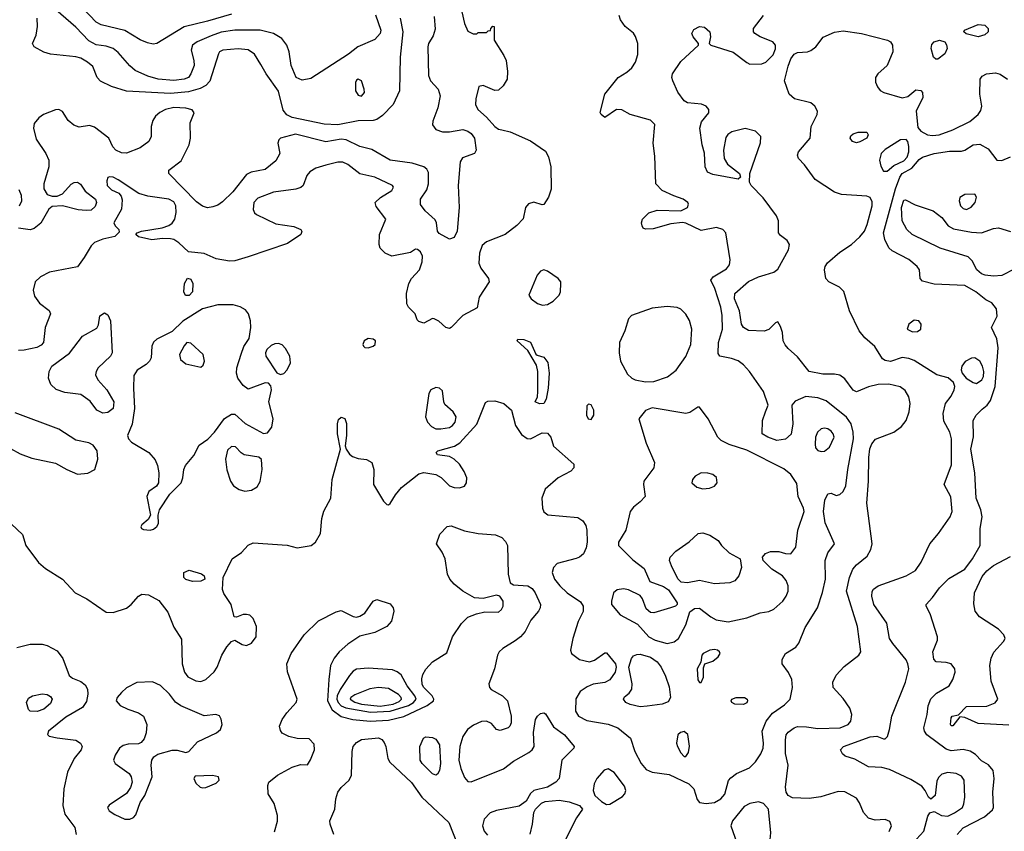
# Model space of a CAD drawing. Extents: x 1173079 to 1307053, y 522583 to 678478.
# Tile 159 of 256: x 1238373 to 1244199, y 568283 to 573086. Entities that reach past the tile are written whole.
import ezdxf

# ---------------------------------------------------------------- set-up
doc = ezdxf.new("R2010")
doc.units = 0

msp = doc.modelspace()

# ---------------------------------------------------------------- linework, layer by layer
at = {"layer": '0CON20XD'}
for points in [[(1240962.5, 573247.5), (1241003.8, 573063.8), (1241025, 573018.8), (1241057, 573003), (1241077.5, 573002.5), (1241085, 573010), (1241135, 573010), (1241145, 573020), (1241158.3, 573021.7), (1241160, 573035), (1241171.7, 573048.3), (1241180, 573045), (1241180, 572965), (1241238.2, 572875), (1241250.8, 572845), (1241259.8, 572779.8), (1241256.5, 572735), (1241234.4, 572695), (1241205, 572669.4), (1241185, 572667.1), (1241115, 572696.2), (1241090, 572690), (1241071.7, 572618.3), (1241070, 572585), (1241084.3, 572555), (1241135, 572510), (1241183.4, 572453.4), (1241205, 572438.2), (1241225, 572433.5), (1241275, 572422.5), (1241395, 572370), (1241485, 572308.5), (1241501.8, 572275), (1241514.7, 572215), (1241516.7, 572083.3), (1241501.9, 572035), (1241475, 571992.5), (1241465, 571990), (1241415.5, 572005.5), (1241383.3, 571996.7), (1241365.6, 571975), (1241351.5, 571908.5), (1241315, 571867.3), (1241245.2, 571814.8), (1241135, 571770.7), (1241109.8, 571750.3), (1241094, 571705), (1241090, 571645), (1241102.1, 571615), (1241147.5, 571555), (1241151.5, 571535), (1241091.4, 571445), (1241079.3, 571380.7), (1240994.7, 571335.3), (1240926.2, 571263.8), (1240915, 571258.6), (1240895, 571264.2), (1240852.9, 571302.9), (1240825, 571316.7), (1240815, 571317.5), (1240765, 571290), (1240735, 571300), (1240725, 571310), (1240712.5, 571345), (1240673.3, 571385), (1240664.1, 571404.1), (1240660.8, 571465), (1240674.5, 571525.5), (1240690.8, 571555), (1240737.5, 571605), (1240753.9, 571653.9), (1240755.9, 571685.9), (1240745, 571712.5), (1240726.7, 571726.7), (1240715, 571727.5), (1240685, 571708.8), (1240575, 571687.1), (1240535, 571704.2), (1240506, 571735), (1240500, 571755), (1240501.2, 571815), (1240540, 571905), (1240481.2, 571981.2), (1240476.7, 572005), (1240507, 572033), (1240574.3, 572075), (1240584.3, 572095), (1240578.6, 572105), (1240475, 572153.8), (1240385, 572173.1), (1240315, 572228.7), (1240285, 572243.4), (1240255, 572242.8), (1240185, 572224.6), (1240125, 572208.1), (1240088.8, 572185), (1240072, 572165), (1240049.2, 572105), (1240036.1, 572093.9), (1240005.8, 572084.2), (1239874.6, 572065.4), (1239781, 572029), (1239758.2, 572005), (1239753.4, 571963.4), (1239762.5, 571942.5), (1239773.5, 571933.5), (1239887.7, 571877.7), (1239995, 571861.8), (1240036, 571845), (1240042.7, 571832.7), (1240037.1, 571815), (1239957.3, 571762.7), (1239725, 571681.9), (1239645, 571659.6), (1239615, 571656.9), (1239535, 571671.2), (1239465, 571703.5), (1239371.7, 571711.7), (1239314.8, 571764.8), (1239285, 571784.7), (1239265, 571790.3), (1239218.5, 571791.5), (1239155, 571782.9), (1239075, 571801.2), (1239060, 571815), (1239067.5, 571825), (1239092.5, 571835), (1239215, 571853.5), (1239255, 571867.5), (1239275, 571881.1), (1239291.5, 571905), (1239299.1, 571945), (1239296.3, 571985), (1239285, 572008.8), (1239255, 572024.1), (1239131.1, 572041.1), (1239077.2, 572057.2), (1238955, 572139.2), (1238925, 572154), (1238903.9, 572156.1), (1238895, 572152.5), (1238887.3, 572132.7), (1238890, 572105), (1238915, 572079.5), (1238959.5, 572059.5), (1238972.6, 572042.6), (1238979.3, 572019.3), (1238975.5, 571964.5), (1238930, 571885), (1238937, 571867), (1238960, 571845), (1238961.7, 571828.3), (1238935.9, 571804.1), (1238865, 571788.1), (1238815, 571767.5), (1238795, 571748), (1238755, 571678.1)], [(1240477.2, 573115), (1240508.7, 573025), (1240506.2, 573005), (1240475, 572968.5), (1240373.6, 572926.4), (1240318.7, 572881.3), (1240095, 572738.8), (1240045, 572729.2), (1240009.2, 572745), (1239979.1, 572815), (1239967.1, 572895), (1239952.9, 572935), (1239923.3, 572975), (1239875.3, 573005.3), (1239795, 573024.7), (1239645, 573024.2), (1239565, 573011.6), (1239505, 572991.1), (1239423.1, 572955), (1239394.5, 572935), (1239387.3, 572905), (1239403.8, 572845), (1239404.6, 572815), (1239386.2, 572765), (1239371.5, 572745), (1239345, 572733.9), (1239285, 572727), (1239191.2, 572735), (1239131.5, 572751.5), (1239056.4, 572786.4), (1239025, 572813.3), (1238955, 572892.7), (1238925, 572915.3), (1238885, 572929.7), (1238825, 572938.1), (1238780.9, 572960.9), (1238705, 573041.8), (1238527.1, 573195)], [(1240825, 573106), (1240830.3, 573029.7), (1240819.1, 572990.9), (1240791.9, 572945), (1240787.1, 572925), (1240791.5, 572755), (1240804.4, 572725), (1240848.5, 572675), (1240860, 572635), (1240846.5, 572565), (1240816.7, 572485), (1240814.6, 572464.6), (1240835, 572436.9), (1240875, 572423.3), (1240915, 572421.9), (1240995, 572436.4), (1241025, 572426.4), (1241045, 572412.7), (1241064.7, 572385), (1241074.2, 572315), (1241063.3, 572295), (1240992.1, 572267.9), (1240978.6, 572245), (1240966.3, 572105), (1240973.6, 571975), (1240960.9, 571835), (1240943.3, 571796.7), (1240915, 571787.3), (1240855, 571820.5), (1240845.6, 571835), (1240840, 571885), (1240831.7, 571901.7), (1240772.5, 571955), (1240745, 571992.5), (1240743.8, 572025), (1240780.9, 572079.2), (1240792.3, 572115), (1240792.6, 572182.6), (1240781.8, 572201.8), (1240764.6, 572214.6), (1240695, 572236.5), (1240565, 572255.6), (1240457.2, 572317.2), (1240385, 572336.5), (1240305, 572375.3), (1240275, 572379.2), (1240183.6, 572363.7), (1240005, 572408.3), (1239915, 572384.4), (1239905.4, 572374.6), (1239900.5, 572355), (1239911.5, 572295), (1239889.1, 572250.9), (1239825, 572198.9), (1239743, 572183), (1239715, 572170.5), (1239633, 572067), (1239572.4, 572007.6), (1239545, 571987.8), (1239515, 571978.5), (1239483.6, 571973.6), (1239455, 571982.2), (1239418.9, 572008.9), (1239254.3, 572175), (1239256, 572195), (1239328.2, 572251.8), (1239374.6, 572345.4), (1239383.6, 572385), (1239382.3, 572475), (1239404.2, 572535), (1239393.3, 572553.3), (1239355, 572562.9), (1239285, 572566.8), (1239235.3, 572554.7), (1239202.3, 572537.7), (1239175.5, 572514.5), (1239160, 572490), (1239151.5, 572455), (1239150, 572395), (1239136.7, 572365), (1239085, 572327.1), (1239005, 572296.9), (1238975, 572298.8), (1238940.8, 572315), (1238924.6, 572334.6), (1238900.5, 572385), (1238815, 572450.4), (1238785, 572459.5), (1238725, 572450.6), (1238692.8, 572462.8)], [(1239625, 573118.7), (1239483.4, 573076.6), (1239345, 573043.6), (1239185, 572945.6), (1239162.1, 572942.1), (1239129.7, 572949.7), (1239085, 572966.9), (1238995, 573022.2), (1238855, 573056.4), (1238825, 573071.5), (1238745, 573155.4)], [(1242485, 568454.4), (1242520.8, 568475), (1242546.2, 568503.8), (1242566.9, 568583.1), (1242580.2, 568599.8), (1242615.3, 568624.7), (1242690.5, 568659.5), (1242726.5, 568695), (1242757.8, 568742.2), (1242771.2, 568775), (1242773.8, 568805), (1242766.2, 568875), (1242790.7, 568935), (1242826.9, 568983.1), (1242899, 569031), (1242932.5, 569065), (1242945.4, 569135), (1242941.8, 569181.8), (1242922.1, 569222.1), (1242883.8, 569275), (1242885, 569300), (1242903.8, 569335), (1242965, 569372.5), (1242983.8, 569396.2), (1243020.9, 569489.1), (1243093.9, 569606.1), (1243124, 569696), (1243140.8, 569775), (1243139.5, 569885), (1243155, 569932), (1243194.2, 569985), (1243138.3, 570108.3), (1243128.2, 570175), (1243137, 570243), (1243155, 570280), (1243175, 570283.3), (1243205, 570271.2), (1243225, 570276.2), (1243246, 570295), (1243262.1, 570327.9), (1243272.2, 570425), (1243305.8, 570605), (1243305.3, 570645.3), (1243293.2, 570695), (1243265, 570734.6), (1243145, 570830), (1243095, 570848.8), (1243025, 570856.4), (1242961.4, 570828.6), (1242942, 570805), (1242946.9, 570695), (1242937, 570633), (1242905, 570604.5), (1242853.4, 570596.6), (1242798.8, 570615), (1242766.2, 570635), (1242768.6, 570715), (1242786, 570765), (1242801.2, 570805), (1242774.4, 570885), (1242691.1, 571005), (1242655, 571044.4), (1242625, 571066.7), (1242585, 571081.9), (1242515, 571094.2), (1242505, 571110), (1242507.1, 571175), (1242531.5, 571255), (1242529.7, 571335), (1242520.8, 571385), (1242486.7, 571495), (1242462.5, 571545), (1242476, 571565), (1242555, 571611.5), (1242572.5, 571635), (1242577.5, 571665), (1242551.9, 571825), (1242533.7, 571843.7), (1242495, 571856.4), (1242405, 571838.8), (1242315, 571882.7), (1242295, 571886.5), (1242225, 571877.7), (1242121.3, 571848.7), (1242075, 571847.5), (1242062.9, 571852.9), (1242055.5, 571865.5), (1242051.8, 571885), (1242057.1, 571905), (1242095, 571942.8), (1242145, 571958.9), (1242285, 571955.8), (1242323.8, 571975), (1242331.2, 571995), (1242326.2, 572005), (1242298, 572025), (1242242.9, 572042.9), (1242174.2, 572075), (1242136, 572115), (1242131.7, 572278.3), (1242120.4, 572355), (1242131.9, 572465), (1242105, 572491.1), (1241985.4, 572525.4), (1241935, 572552), (1241905, 572553.8), (1241835, 572507.5), (1241812.5, 572525), (1241807, 572537), (1241836, 572645), (1241915, 572744.2), (1241965.3, 572774.7), (1241995, 572801.4), (1242017.5, 572835), (1242029.7, 572880.3), (1242030, 572945), (1242016.8, 572986.8), (1242005, 573006), (1241955.4, 573045.4), (1241928.1, 573085), (1241920.2, 573110.2)], [(1243518, 568282), (1243531.4, 568315), (1243521.3, 568341.3), (1243495, 568352.2), (1243435, 568348.2), (1243395, 568360.5), (1243365.4, 568395), (1243342.7, 568452.7), (1243325, 568479.4), (1243255, 568517.1), (1243215, 568518.1), (1243113, 568487), (1243045, 568477.2), (1242945, 568482), (1242920.6, 568495), (1242907.5, 568515), (1242903.3, 568545), (1242920, 568675), (1242904, 568744), (1242903.8, 568825), (1242908.1, 568855), (1242919.1, 568870.9), (1242955, 568895.8), (1242975, 568902.5), (1243027.7, 568902.3), (1243095, 568891.1), (1243227.5, 568895), (1243275.4, 568914.6), (1243290, 568935), (1243296.7, 568975), (1243285, 569011.2), (1243245, 569070), (1243186, 569135), (1243184.3, 569165), (1243203.6, 569206.4), (1243251.9, 569258.1), (1243338, 569325), (1243350.8, 569345), (1243330.5, 569495), (1243266.2, 569705), (1243282.3, 569785), (1243303.6, 569835), (1243325, 569860.6), (1243388.3, 569911.7), (1243408.7, 569951.3), (1243417.5, 569985), (1243385.3, 570225.3), (1243395.9, 570355), (1243396.6, 570495), (1243403.8, 570546.2), (1243415, 570577.1), (1243435.9, 570604.1), (1243544.8, 570645.2), (1243591.4, 570678.6), (1243619.2, 570715), (1243636.1, 570766.1), (1243642.5, 570815), (1243634.2, 570854.2), (1243612.4, 570892.4), (1243583, 570913), (1243515, 570929.2), (1243452.6, 570927.4), (1243395.8, 570914.2), (1243324.6, 570884.6), (1243305, 570894.5), (1243255, 570960.5), (1243225, 570982.7), (1243195, 570989.1), (1243125, 570988.5), (1243043.5, 571003.5), (1242975, 571091.9), (1242919.5, 571139.5), (1242901.9, 571161.9), (1242891.1, 571185), (1242885.7, 571235), (1242875, 571270), (1242858.3, 571298.3), (1242845, 571292.5), (1242806.6, 571253.4), (1242777.4, 571242.6), (1242685, 571246.5), (1242655, 571264.3), (1242644.4, 571285), (1242632.4, 571362.4), (1242601.8, 571435), (1242603.5, 571465), (1242685, 571536.9), (1242744.6, 571565.4), (1242783.7, 571576.3), (1242835, 571592.9), (1242859.3, 571610.7), (1242921.4, 571725), (1242927.5, 571755), (1242915, 571780), (1242875, 571808.8), (1242863.8, 571825), (1242863.1, 571895), (1242850.6, 571925), (1242772.3, 572032.3), (1242702, 572105), (1242692, 572125), (1242694, 572175), (1242756.8, 572356.8), (1242757.5, 572395), (1242726.1, 572426.1), (1242665, 572442.7), (1242586.9, 572423.1), (1242563.3, 572406.7), (1242550.9, 572389.1), (1242537.3, 572315), (1242541.1, 572265), (1242562, 572232), (1242632.5, 572175), (1242637.5, 572155), (1242625, 572142.5), (1242475, 572170), (1242443.7, 572183.7), (1242428.6, 572215), (1242425.6, 572295.6), (1242411.4, 572345), (1242397.5, 572445), (1242407.9, 572482.1), (1242450, 572535), (1242451.2, 572555), (1242434.4, 572574.4), (1242406.3, 572586.3), (1242325, 572594.3), (1242304, 572605), (1242268, 572658), (1242236.9, 572725), (1242231.4, 572745), (1242235.7, 572765), (1242285, 572838.6), (1242390, 572935), (1242390, 572945), (1242358, 572985), (1242350.8, 573005), (1242362.2, 573027.8), (1242395, 573045.5), (1242425, 573041.4), (1242456.2, 573015), (1242460, 572985), (1242452.5, 572945), (1242462.5, 572935), (1242595, 572893.6), (1242675, 572831.9), (1242693.8, 572823.8), (1242764.5, 572825.5), (1242788.8, 572835), (1242832, 572878), (1242844.2, 572914.2), (1242844.2, 572935), (1242828.8, 572955), (1242755, 572984.4), (1242723.8, 573005), (1242714, 573015), (1242715.8, 573035), (1242775, 573111.2)], [(1240624.6, 573095), (1240638.9, 573015), (1240624.6, 572865), (1240619.2, 572665), (1240582, 572585), (1240519.9, 572520.1), (1240485, 572495.6), (1240465, 572488.9), (1240375, 572487.1), (1240255, 572464.7), (1240175, 572467.5), (1239985, 572507.1), (1239953.9, 572523.9), (1239931.4, 572551.4), (1239905, 572664), (1239831.8, 572765), (1239800.3, 572820.3), (1239762.7, 572882.7), (1239725, 572908.2), (1239665, 572913.1), (1239575, 572905.5), (1239555.8, 572895), (1239550, 572885), (1239498.2, 572721.8), (1239474, 572696), (1239440.5, 572679.5), (1239371.7, 572658.3), (1239265, 572648.7), (1239005, 572664.1), (1238915, 572690.3), (1238851.5, 572721.5), (1238831.1, 572745), (1238805, 572808.6), (1238774.7, 572834.7), (1238735, 572857.7), (1238705, 572867.3), (1238555, 572881.5), (1238515, 572893.5), (1238458.8, 572925), (1238448, 572945), (1238470.6, 572995), (1238478.9, 573045), (1238475.4, 573095)], [(1244045, 572984.4), (1243973.2, 573003.2), (1243960, 573015), (1243963.3, 573025), (1244045, 573058.1), (1244083.1, 573053.1), (1244104, 573035), (1244104, 573015), (1244083.4, 572996.6), (1244045, 572984.4)], [(1243657, 568213), (1243721.9, 568285), (1243746.8, 568373.2), (1243757.7, 568392.3), (1243785, 568400), (1243827.5, 568377.5), (1243865, 568373.6), (1243905, 568391.8), (1243951.1, 568425), (1243960.5, 568445), (1243965.4, 568485), (1243961.9, 568585), (1243945, 568610), (1243915, 568625.5), (1243865, 568630.9), (1243828.7, 568621.3), (1243809.1, 568600.9), (1243800.3, 568579.7), (1243790, 568495), (1243765, 568472.5), (1243750, 568485), (1243731.2, 568525), (1243711.2, 568551.2), (1243645, 568590.6), (1243519.8, 568649.8), (1243475, 568660.4), (1243395, 568665.3), (1243315, 568709.5), (1243257.3, 568727.3), (1243241.2, 568741.2), (1243230, 568765), (1243247.5, 568785), (1243405, 568842.9), (1243445, 568846.9), (1243485, 568830), (1243495, 568831.2), (1243507.1, 568845), (1243520, 568885), (1243532.7, 568965), (1243615, 569165.7), (1243633.5, 569245), (1243629, 569275), (1243618, 569298), (1243538.5, 569395), (1243520.5, 569425), (1243504.5, 569515), (1243426.8, 569625), (1243414.6, 569675), (1243416.9, 569703.1), (1243425, 569716.7), (1243453.2, 569736.8), (1243619.2, 569795), (1243672.9, 569827.1), (1243707.5, 569875), (1243758.2, 569985), (1243810, 570045), (1243879.1, 570145), (1243891.2, 570175), (1243882.6, 570262.6), (1243843.8, 570335), (1243887.2, 570452.8), (1243886, 570605), (1243875.8, 570645.8), (1243841.1, 570711.1), (1243837.1, 570755), (1243851.4, 570815), (1243885, 570859.2), (1243903.3, 570895), (1243905.6, 570915.6), (1243899.4, 570939.4), (1243866.8, 570966.8), (1243800, 570985), (1243665, 571069.2), (1243635, 571081.4), (1243595, 571087.1), (1243525, 571064.4), (1243495, 571069.4), (1243478.9, 571078.9), (1243432, 571152), (1243373.4, 571203.4), (1243340.4, 571245), (1243283.9, 571363.9), (1243248.6, 571478.6), (1243222.9, 571502.9), (1243160.8, 571535), (1243142.9, 571555), (1243134.4, 571605), (1243138.6, 571625), (1243152.6, 571647.4), (1243225, 571710), (1243294, 571755), (1243345, 571800.8), (1243371.4, 571835), (1243388.5, 571875), (1243417.8, 571985), (1243418.1, 572008.1), (1243405, 572033.3), (1243385, 572042.5), (1243235, 572051.5), (1243194, 572065), (1243079.9, 572139.9), (1243017.1, 572227.1), (1242982.2, 572265), (1242975.6, 572285), (1242981.4, 572305), (1243050, 572385), (1243055.6, 572455), (1243091.1, 572525), (1243093.5, 572545), (1243077.8, 572575), (1243055, 572593.6), (1242957.9, 572617.9), (1242925.5, 572645.5), (1242899.3, 572725), (1242919.1, 572810.9), (1242935, 572854.4), (1242955, 572882.1), (1242975, 572892.3), (1243035, 572896.2), (1243055, 572903.8), (1243084.7, 572925.3), (1243127, 572983), (1243195, 573012.5), (1243245, 573019.6), (1243355, 573004.1), (1243508.6, 572965), (1243525, 572954.5), (1243538.2, 572935), (1243540, 572895), (1243505.4, 572815), (1243450, 572765), (1243436.5, 572745), (1243436.3, 572716.3), (1243448.6, 572688.6), (1243465, 572668.1), (1243485.3, 572655.3), (1243595, 572623.5), (1243628.4, 572631.6), (1243675, 572671.8), (1243705, 572667.3), (1243715.5, 572655), (1243717.3, 572625), (1243678.5, 572545), (1243687.8, 572447.8), (1243705, 572426), (1243745, 572405.6), (1243775, 572400.9), (1243814.6, 572405.4), (1243895, 572433.4), (1243995.4, 572484.6), (1244044, 572525), (1244060.3, 572549.7), (1244065.7, 572575), (1244054.3, 572645), (1244055.7, 572735), (1244068, 572752), (1244094.6, 572765.4), (1244147.8, 572772.2), (1244175, 572764), (1244218.9, 572735)], [(1243805, 572852), (1243793, 572853), (1243780, 572865), (1243765.8, 572915.8), (1243771.1, 572938.9), (1243784.2, 572955), (1243815.7, 572965.7), (1243846.2, 572955), (1243857.3, 572937.3), (1243860, 572915), (1243846.2, 572885), (1243805, 572852)], [(1240395, 572633.8), (1240413.8, 572655), (1240412, 572675), (1240395.8, 572725), (1240375, 572734), (1240365, 572728.8), (1240360, 572715), (1240360.6, 572665), (1240375, 572638.8), (1240395, 572633.8)], [(1238692.8, 572462.8), (1238659.7, 572489.7), (1238625, 572543.8), (1238605, 572553.8), (1238585, 572552), (1238514, 572525), (1238485.3, 572504.7), (1238459.1, 572470.9), (1238454.5, 572445), (1238469.8, 572379.8), (1238527.1, 572295), (1238545.7, 572255), (1238544.4, 572215.6), (1238515.7, 572115), (1238515.8, 572085), (1238535, 572051.2), (1238565, 572041.2), (1238595, 572041.2), (1238626.7, 572055), (1238677.4, 572112.6), (1238695, 572123.3), (1238715, 572125.5), (1238733.1, 572113.1), (1238760.5, 572070.5), (1238820.4, 572025), (1238827.5, 572005), (1238819.4, 571980.6), (1238795, 571959.6), (1238765, 571956.2), (1238719.4, 571960.6), (1238625.9, 571984.1), (1238565, 571981.2), (1238544.3, 571965.7), (1238497, 571883), (1238458.9, 571851.1), (1238435, 571842.3), (1238365, 571851.5)], [(1243325, 572357.5), (1243300, 572365), (1243286.2, 572385), (1243291.2, 572398.8), (1243305, 572411.2), (1243335, 572421.2), (1243385, 572420), (1243392.5, 572405), (1243386.2, 572385), (1243345, 572362.5), (1243325, 572357.5)], [(1243505, 572190), (1243546.3, 572223.7), (1243605, 572250.7), (1243625, 572273.5), (1243634.5, 572305), (1243634.8, 572334.8), (1243628.9, 572365), (1243617.7, 572377.7), (1243585, 572374.6), (1243495, 572318.9), (1243470.3, 572295), (1243460.3, 572255), (1243468.7, 572218.7), (1243485, 572190), (1243505, 572190)], [(1243920.6, 568265), (1243955, 568304.6), (1244082, 568368), (1244130, 568410), (1244135.8, 568425), (1244131.1, 568515), (1244140, 568595), (1244132.3, 568642.3), (1244105.8, 568675.8), (1244065, 568700.8), (1244028, 568738), (1243997, 568757), (1243955, 568768.2), (1243885, 568760), (1243855, 568770.3), (1243740, 568855), (1243726.9, 568875), (1243722.5, 568895), (1243743.1, 568975), (1243748.1, 569025), (1243763.8, 569066.2), (1243798.3, 569101.7), (1243872.9, 569145), (1243895, 569182), (1243907.5, 569225), (1243906.7, 569245), (1243883.7, 569273.7), (1243855, 569283.1), (1243795.9, 569285.9), (1243781.2, 569301.2), (1243775.7, 569345), (1243804.4, 569415), (1243804.4, 569435), (1243760.9, 569570.9), (1243736.7, 569615), (1243736.7, 569625), (1243775, 569666.2), (1243816.5, 569725), (1243869.9, 569780.1), (1243965, 569833.6), (1244010.4, 569895), (1244055.5, 569975), (1244055.6, 570075), (1244067.5, 570145), (1244060, 570185), (1244031.6, 570255), (1244024.3, 570405), (1244001.7, 570545), (1244016.9, 570616.9), (1244015.5, 570715), (1244031.9, 570745), (1244068.6, 570781.4), (1244096.7, 570805), (1244116.9, 570833.1), (1244144.8, 570915.2), (1244162.5, 571145), (1244155, 571196.7), (1244123.8, 571265), (1244157.6, 571332.4), (1244153.5, 571375), (1244125, 571411.4), (1244088.9, 571428.9), (1244031.2, 571475), (1243965, 571513.3), (1243785, 571521.5), (1243715, 571539.2), (1243702, 571555), (1243698, 571605), (1243684.3, 571625), (1243635, 571667.7), (1243535, 571718.9), (1243516, 571736), (1243491.2, 571785), (1243483.4, 571825), (1243555, 572085.5), (1243581, 572155), (1243594.7, 572175), (1243652.4, 572207.6), (1243695, 572258.2), (1243715, 572272.1), (1243785, 572294.7), (1243875, 572307.6), (1243945, 572308.5), (1243965.4, 572314.6), (1244015, 572345.4), (1244055, 572350.4), (1244102.6, 572322.6), (1244155, 572254), (1244185, 572252), (1244235, 572274)], [(1238371.5, 571985), (1238384.5, 572015), (1238383.5, 572045), (1238370.2, 572080.2)], [(1243975, 571962.9), (1244003.7, 571976.3), (1244025.7, 572005), (1244033.8, 572035), (1244023.8, 572053.8), (1243965, 572052.1), (1243936, 572034), (1243931.1, 572015), (1243940.8, 571985), (1243955, 571968.5), (1243975, 571962.9)], [(1244135, 571568.1), (1244085, 571573.6), (1244065, 571581.8), (1244036.2, 571606.2), (1244009.8, 571659.8), (1243985, 571682.9), (1243818.8, 571735), (1243654.3, 571815), (1243623.1, 571845), (1243595.3, 571895.3), (1243590.7, 571975), (1243605, 572018.5), (1243615, 572020.5), (1243670.7, 571990.7), (1243777.5, 571955), (1243830, 571915), (1243866.7, 571866.7), (1243899.1, 571849.1), (1244005, 571829.3), (1244065, 571824.6), (1244135, 571850.8), (1244165, 571854.6), (1244235, 571831.9)], [(1238755, 571678.1), (1238715, 571624.5), (1238548.9, 571591.1), (1238495.8, 571565), (1238464.2, 571535), (1238453.1, 571485), (1238460.2, 571450.2), (1238489.1, 571409.1), (1238546, 571365), (1238554, 571345), (1238522.9, 571265), (1238514.2, 571175), (1238500, 571160), (1238473.2, 571146.8), (1238399.6, 571130.4), (1238365, 571128.1)], [(1241466.9, 571396.9), (1241495, 571400.8), (1241529.9, 571420.1), (1241565.7, 571455), (1241572.9, 571475), (1241575.6, 571525), (1241574.4, 571535), (1241558.1, 571555), (1241495, 571598.8), (1241475, 571605.5), (1241455, 571598.1), (1241434.7, 571575.3), (1241385.6, 571455), (1241398.6, 571435), (1241436.6, 571406.6), (1241466.9, 571396.9)], [(1244261.7, 571611.7), (1244185, 571572.5), (1244135, 571568.1)], [(1239375, 571454.5), (1239354.6, 571454.6), (1239343.5, 571475), (1239347.8, 571525), (1239365, 571555.7), (1239385, 571551.2), (1239397.5, 571525), (1239395.8, 571475), (1239375, 571454.5)], [(1238865, 570758.6), (1238828.8, 570775), (1238788.7, 570828.7), (1238735, 570868.7), (1238639.4, 570880.6), (1238588, 570898), (1238556.4, 570926.4), (1238542.2, 570965), (1238546.5, 571005), (1238562.9, 571035), (1238666.6, 571113.4), (1238745, 571213.8), (1238829.5, 571260.5), (1238839.3, 571280.7), (1238846.4, 571333.6), (1238875, 571351.2), (1238895, 571340), (1238909.2, 571305), (1238919.2, 571115), (1238910, 571095), (1238836.9, 571025), (1238824.5, 571005), (1238821.2, 570985), (1238834.6, 570955), (1238888.5, 570895), (1238930.5, 570825), (1238925.3, 570784.7), (1238895, 570761.9), (1238865, 570758.6)], [(1239145, 570066.2), (1239165, 570071.2), (1239185, 570087.5), (1239193.3, 570105), (1239192, 570155), (1239200.8, 570185), (1239261.1, 570278.9), (1239327.5, 570345), (1239338.5, 570375), (1239343.3, 570425), (1239353, 570447), (1239403.8, 570506.2), (1239435, 570568), (1239485.6, 570604.4), (1239526.2, 570645), (1239584.2, 570725.8), (1239625, 570752), (1239645, 570752), (1239707.4, 570697.4), (1239815, 570638.1), (1239838.9, 570641.1), (1239864.7, 570675.3), (1239871.9, 570725), (1239846.1, 570825), (1239862.3, 570895), (1239859.6, 570919.6), (1239845, 570934.4), (1239825, 570936.5), (1239725, 570899.2), (1239695, 570920.6), (1239663.6, 570965), (1239656.2, 570995), (1239657.9, 571025), (1239682.4, 571107.6), (1239698.7, 571151.3), (1239729.7, 571200.3), (1239739.5, 571265), (1239738.2, 571305), (1239726.5, 571345), (1239709.1, 571369.1), (1239677.3, 571387.2), (1239635, 571399.5), (1239545, 571399.3), (1239455, 571374.2), (1239337.4, 571302.6), (1239275, 571240), (1239185, 571195.5), (1239165, 571177.5), (1239155.5, 571155), (1239150, 571085), (1239140.9, 571065), (1239121.9, 571045), (1239067.8, 571012.2), (1239048.7, 570981.3), (1239045.2, 570905), (1239051, 570785), (1239037.6, 570692.4), (1239011.1, 570625), (1239016.9, 570605), (1239035, 570586.9), (1239136, 570525), (1239175, 570481.2), (1239188.9, 570448.9), (1239196.9, 570405), (1239194.2, 570345), (1239181.2, 570325), (1239137.5, 570295), (1239124.4, 570265), (1239146.2, 570155), (1239132.5, 570127.5), (1239095, 570096.7), (1239090, 570085), (1239092.5, 570075), (1239105, 570070), (1239145, 570066.2)], [(1242075, 570942.7), (1242125, 570944.6), (1242206.7, 570973.3), (1242257.9, 571012.1), (1242315, 571093.8), (1242344.4, 571165), (1242349.5, 571255), (1242336.9, 571306.9), (1242314.5, 571344.5), (1242285, 571372.5), (1242263.5, 571383.5), (1242205, 571389.5), (1242115, 571380), (1241993.6, 571336.4), (1241974.5, 571315.5), (1241953.8, 571245), (1241922.1, 571175), (1241920.8, 571115), (1241927.9, 571065), (1241968.9, 570988.9), (1241994.4, 570964.4), (1242015.5, 570955.5), (1242075, 570942.7)], [(1243655, 571238), (1243685, 571240), (1243705.8, 571255), (1243707.5, 571285), (1243692.5, 571305), (1243665, 571308), (1243633.8, 571285), (1243623.3, 571255), (1243655, 571238)], [(1240435, 571144.2), (1240465, 571154.2), (1240476, 571165), (1240478, 571185), (1240465, 571195.8), (1240435, 571199.2), (1240411.2, 571185), (1240403.3, 571165), (1240406.7, 571155), (1240415, 571146.7), (1240435, 571144.2)], [(1241447.7, 570812.3), (1241423.8, 570825), (1241436, 570855), (1241439.4, 570885), (1241439.4, 571005), (1241431.7, 571041.7), (1241379.1, 571129.1), (1241316.7, 571185), (1241320, 571195), (1241355.9, 571194.1), (1241395, 571178.6), (1241427.5, 571107.5), (1241435, 571100), (1241475, 571090), (1241498.3, 571058.3), (1241506.1, 570995), (1241500, 570905), (1241488.6, 570841.4), (1241475, 570814.2), (1241447.7, 570812.3)], [(1239445, 571030), (1239458.3, 571041.7), (1239465.6, 571065), (1239458.1, 571105), (1239385, 571172.5), (1239362, 571175), (1239345, 571155.8), (1239319.1, 571105), (1239324.4, 571075), (1239355, 571049.5), (1239445, 571030)], [(1239915, 570987.1), (1239935, 570992.9), (1239955.4, 571014.6), (1239974.2, 571055), (1239971.4, 571095), (1239945, 571140.8), (1239925, 571162.5), (1239905, 571170.8), (1239881.7, 571168.3), (1239861.2, 571158.8), (1239835.9, 571134.1), (1239828, 571115), (1239830, 571095), (1239895, 570996), (1239915, 570987.1)], [(1244035, 570933.9), (1244065.3, 570955), (1244075.2, 570975), (1244077.7, 571005), (1244070.8, 571035), (1244055, 571065.6), (1244024.4, 571085.6), (1244005, 571082.5), (1243967.3, 571062.7), (1243948, 571035), (1243944, 571015), (1243948.8, 570995), (1243974.2, 570965), (1244015, 570938.8), (1244035, 570933.9)], [(1240865, 570664), (1240915, 570673.5), (1240933.8, 570685), (1240950, 570705), (1240954.6, 570735), (1240937.3, 570765), (1240888.7, 570808.7), (1240881.9, 570825), (1240875, 570890), (1240857.5, 570905), (1240835, 570908.9), (1240805.7, 570895), (1240792.9, 570875), (1240774.6, 570735), (1240785.4, 570705), (1240809, 570679), (1240835, 570664.6), (1240865, 570664)], [(1238325, 570100), (1238388.8, 570038.8), (1238408.1, 569975), (1238484.6, 569874.6), (1238525, 569838), (1238625, 569775.7), (1238700, 569695), (1238769.5, 569659.5), (1238885, 569580.8), (1238925, 569577.5), (1239005, 569604.6), (1239031.5, 569625), (1239075, 569675.7), (1239095, 569685.8), (1239135, 569682.9), (1239195, 569650), (1239249.2, 569579.2), (1239285, 569492), (1239329.3, 569419.3), (1239333.1, 569275), (1239347.1, 569225), (1239367.6, 569197.6), (1239415, 569172.9), (1239445, 569170.6), (1239475, 569182.2), (1239523.1, 569226.9), (1239541.4, 569255), (1239569.2, 569325), (1239598, 569375), (1239625, 569406.2), (1239645, 569413.8), (1239689.3, 569389.3), (1239715, 569383.1), (1239745, 569395.7), (1239771.1, 569435), (1239774.5, 569495), (1239755, 569542.5), (1239735, 569561.9), (1239715, 569566.9), (1239694.4, 569565.6), (1239655, 569550), (1239642.3, 569552.3), (1239624.4, 569625), (1239581.4, 569691.4), (1239572.5, 569715), (1239577.1, 569785), (1239630.6, 569895), (1239685, 569932.9), (1239725, 569977.1), (1239755, 569990), (1239955, 569977.5), (1240015, 569960), (1240096.7, 569975), (1240123.8, 569995), (1240152, 570045), (1240160, 570135), (1240171.8, 570178.2), (1240213.9, 570255), (1240221.9, 570365), (1240270.8, 570545), (1240252.9, 570635), (1240252.9, 570695), (1240260, 570720), (1240275, 570733.3), (1240295.8, 570725.8), (1240305.7, 570695.7), (1240306.9, 570625), (1240298.8, 570565), (1240303.8, 570545), (1240324.2, 570515), (1240341.7, 570501.7), (1240375, 570490), (1240425, 570484.2), (1240455.6, 570465.6), (1240467.5, 570425), (1240466.7, 570335), (1240525, 570236), (1240545, 570217.5), (1240555, 570215.8), (1240565, 570222.5), (1240596.2, 570275), (1240632.3, 570317.7), (1240735, 570398.6), (1240765, 570405.6), (1240835, 570394.4), (1240866.2, 570376.2), (1240915, 570327.8), (1240942.7, 570317.3), (1240974.2, 570315.8), (1241004.1, 570325.9), (1241016.2, 570345), (1241018, 570375), (1241003.1, 570413.1), (1240974.2, 570455), (1240944.5, 570484.5), (1240915, 570500.8), (1240845, 570511.2), (1240836.7, 570525), (1240847.5, 570535), (1240945, 570561.8), (1240977.1, 570582.9), (1241076.8, 570693.2), (1241128.3, 570821.7), (1241141.9, 570828.1), (1241185, 570830), (1241237.5, 570815), (1241282.5, 570775), (1241306.5, 570685), (1241341.5, 570631.5), (1241375, 570608), (1241395, 570605.8), (1241465, 570641.5), (1241495, 570639.4), (1241515.6, 570615), (1241531.9, 570561.9), (1241652, 570455), (1241651.2, 570435), (1241633.8, 570415), (1241558.8, 570375), (1241482.3, 570307.7), (1241462, 570255), (1241465.5, 570195.5), (1241473.3, 570173.3), (1241497, 570157), (1241675, 570140), (1241705, 570120.8), (1241722.6, 570092.6), (1241728.9, 570065), (1241730.5, 569995), (1241725, 569960), (1241708.6, 569925), (1241686, 569905), (1241665, 569896.9), (1241552.5, 569867.5), (1241532, 569845), (1241524.3, 569815.7), (1241537.5, 569775), (1241568.9, 569735), (1241611.9, 569695), (1241690.8, 569640.8), (1241706.7, 569615), (1241706.4, 569583.6), (1241677.5, 569525), (1241645.8, 569424.2), (1241632.5, 569355), (1241637.5, 569335), (1241685, 569299.4), (1241745, 569286.9), (1241775, 569296.9), (1241835, 569340), (1241845, 569340), (1241897.5, 569275), (1241901.8, 569255), (1241896.4, 569225), (1241865, 569179.4), (1241835.3, 569164.7), (1241766.4, 569153.6), (1241731.4, 569138.6), (1241689.1, 569110.9), (1241662.8, 569067.2), (1241661.5, 568995), (1241680, 568965), (1241729.5, 568939.5), (1241855, 568918.1), (1241912.9, 568895), (1241986.7, 568835), (1242012, 568755), (1242050, 568685), (1242079.1, 568649.1), (1242115, 568632.5), (1242215, 568620), (1242332.9, 568565), (1242360.9, 568535), (1242381.8, 568471.8), (1242395, 568454.3), (1242435, 568446.9), (1242485, 568454.4)], [(1241755, 570720), (1241770, 570745), (1241770, 570775), (1241755, 570807.5), (1241738.3, 570811.7), (1241728.3, 570801.7), (1241726.7, 570745), (1241737.5, 570725), (1241755, 570720)], [(1242205, 569394.7), (1242245, 569404.6), (1242270.5, 569425), (1242313.6, 569505), (1242338.8, 569581.2), (1242365, 569602), (1242395, 569602.9), (1242462, 569552), (1242494.6, 569534.6), (1242565, 569522.2), (1242675, 569546.2), (1242755, 569576.2), (1242805, 569584), (1242835, 569598), (1242887.8, 569645), (1242908.2, 569675), (1242919.5, 569705), (1242919.4, 569735), (1242907.9, 569767.9), (1242885.8, 569795.8), (1242823.3, 569835), (1242772.5, 569885), (1242767.5, 569905), (1242785, 569927.5), (1242815, 569940), (1242865, 569940), (1242905, 569926.7), (1242935, 569926.2), (1242965, 569963.8), (1242976.9, 570065), (1243014.5, 570175), (1243011.5, 570195), (1242980, 570265), (1242972, 570342), (1242936.7, 570395), (1242895, 570427.3), (1242675, 570539.3), (1242571.7, 570571.7), (1242523.8, 570595), (1242503.8, 570615), (1242445.7, 570725), (1242395, 570793.8), (1242385, 570793.8), (1242337.4, 570762.6), (1242314.3, 570755.7), (1242115, 570789.2), (1242075, 570774), (1242036.7, 570725), (1242080.7, 570580.7), (1242129.2, 570465), (1242124.2, 570435), (1242066.9, 570355), (1242063.5, 570335), (1242074.4, 570265), (1242045, 570232.2), (1242005, 570202.2), (1241984.5, 570175), (1241958.9, 570065), (1241916.9, 569995), (1241915.6, 569975), (1242000.4, 569890.4), (1242068.1, 569838.1), (1242102.3, 569762.3), (1242181.9, 569731.9), (1242212.7, 569712.7), (1242263.3, 569635), (1242263.3, 569625), (1242252.5, 569615), (1242223.3, 569605), (1242125, 569576.2), (1242105, 569577.8), (1242080, 569600), (1242058.9, 569658.9), (1242045, 569679.2), (1241975, 569713.1), (1241945, 569718.9), (1241907.4, 569712.6), (1241885.8, 569695), (1241874.4, 569645.6), (1241875.6, 569625), (1241925.8, 569565), (1242029.3, 569509.3), (1242095, 569433.6), (1242132.5, 569415), (1242205, 569394.7)], [(1238715, 570396.2), (1238775, 570403.1), (1238816.5, 570423.5), (1238834.5, 570485), (1238830.4, 570535), (1238808.3, 570568.3), (1238781.5, 570581.5), (1238705, 570597.8), (1238603.7, 570663.7), (1238345, 570760)], [(1243115, 570530.4), (1243135, 570533.3), (1243165, 570555.6), (1243192.8, 570615), (1243187.3, 570635), (1243175, 570650.4), (1243155, 570664.6), (1243135, 570669.6), (1243115, 570665.4), (1243093.3, 570645), (1243081.3, 570615), (1243079.1, 570575), (1243082.2, 570552.2), (1243095, 570536.7), (1243115, 570530.4)], [(1238319.1, 570549.1), (1238375, 570517.9), (1238445, 570491.5), (1238585, 570461.5), (1238652, 570425), (1238715, 570396.2)], [(1239705, 570296), (1239745, 570302), (1239777.6, 570322.4), (1239795.8, 570354.2), (1239808.2, 570425), (1239803.5, 570483.5), (1239787.6, 570497.6), (1239701.5, 570511.5), (1239682.9, 570522.9), (1239649.4, 570559.4), (1239625, 570561.4), (1239602, 570538), (1239591.1, 570485), (1239598.6, 570421.4), (1239620, 570355), (1239638.1, 570328.1), (1239672, 570305), (1239705, 570296)], [(1242415, 570309.6), (1242455, 570314.5), (1242484.5, 570325.5), (1242500, 570345), (1242496.7, 570376.7), (1242475, 570394.2), (1242445, 570403.1), (1242405, 570404.3), (1242370, 570385), (1242354, 570365), (1242350.8, 570345), (1242379.2, 570319.2), (1242415, 570309.6)], [(1239880.5, 568279.5), (1239897.7, 568342.3), (1239897.7, 568377.7), (1239877.7, 568447.7), (1239843.8, 568505), (1239840, 568555), (1239846.4, 568573.6), (1239898.8, 568615), (1239985, 568662.9), (1240035, 568678), (1240075, 568676.7), (1240094.3, 568705.7), (1240117.8, 568765), (1240115, 568798.8), (1240085, 568830), (1240015, 568832.9), (1239965.9, 568844.1), (1239925, 568864.2), (1239915, 568880), (1239910.8, 568905), (1239925.8, 568945), (1239952.9, 568985), (1239991.4, 569025), (1240007.8, 569045), (1240014.4, 569065), (1239956.4, 569226.4), (1239953.1, 569275), (1239978.9, 569335), (1240055, 569445.8), (1240140.9, 569529.1), (1240245, 569581.9), (1240275, 569589.4), (1240345.3, 569555.3), (1240365, 569550.9), (1240385, 569555.5), (1240415.6, 569575), (1240464.6, 569645.4), (1240485, 569655.6), (1240565, 569628.5), (1240583.3, 569605), (1240587.5, 569585), (1240573, 569527), (1240544.2, 569495), (1240475, 569458.9), (1240385, 569438.6), (1240315, 569391.2), (1240263.7, 569346.3), (1240232.8, 569307.2), (1240212.4, 569265), (1240202.1, 569182.1), (1240193.1, 569055), (1240222.5, 569002.5), (1240275, 568963.3), (1240344.5, 568944.5), (1240445.8, 568935.8), (1240555, 568941.6), (1240645, 568962.8), (1240783.1, 569026.9), (1240821.3, 569055), (1240822.9, 569065), (1240812.9, 569085), (1240764.7, 569135), (1240755, 569152.9), (1240751.6, 569185), (1240758.3, 569211.7), (1240776.3, 569243.7), (1240815, 569285.5), (1240900.6, 569339.4), (1240934.5, 569435), (1240986.3, 569513.7), (1241025, 569550), (1241075, 569570), (1241125, 569581.1), (1241205, 569580), (1241224.3, 569595), (1241234.4, 569615), (1241233.1, 569645), (1241213.3, 569675), (1241195, 569681.4), (1241115, 569660.6), (1241064.5, 569664.5), (1240995, 569703.5), (1240944.5, 569745), (1240918.2, 569775), (1240904.5, 569805), (1240890.5, 569895), (1240872.5, 569935), (1240838.8, 569985), (1240858.8, 570041.2), (1240902.1, 570087.9), (1240925, 570090.8), (1241005, 570061.2), (1241085, 570046.1), (1241187.3, 570037.3), (1241225, 570021.1), (1241247.7, 569997.7), (1241258.5, 569975), (1241262.3, 569805), (1241274.5, 569754.5), (1241295, 569741.4), (1241378.8, 569735), (1241405, 569720), (1241423.6, 569695), (1241453.6, 569626.4), (1241452, 569605), (1241442, 569585), (1241397.4, 569532.6), (1241363.1, 569465), (1241335.6, 569435), (1241305, 569409.5), (1241230.6, 569365), (1241209.5, 569345), (1241199.6, 569325), (1241182, 569245), (1241147.9, 569155), (1241152.7, 569135), (1241162.9, 569122.9), (1241230.5, 569085), (1241260, 569055), (1241280, 568965), (1241280, 568925), (1241273.6, 568906.4), (1241262.5, 568895), (1241215, 568880.6), (1241195, 568885.8), (1241165, 568921.4), (1241135, 568935.5), (1241105, 568933.8), (1241057.7, 568912.3), (1241022.2, 568885), (1240995, 568844), (1240976.9, 568785), (1240971.7, 568705), (1240982.5, 568655), (1241005, 568600.8), (1241025, 568578.6), (1241045, 568575.6), (1241235, 568653.7), (1241295, 568698.9), (1241385, 568749.1), (1241405.6, 568765), (1241416.7, 568785), (1241412.9, 568867.1), (1241424, 568945), (1241435.8, 568965), (1241455, 568981.1), (1241475, 568984.5), (1241485, 568978.9), (1241531.1, 568901.1), (1241597.1, 568855), (1241653.8, 568785), (1241651.2, 568775), (1241580, 568705), (1241564, 568595), (1241545.6, 568574.4), (1241495, 568544.2), (1241414.5, 568525.5), (1241395, 568506.2), (1241368.9, 568461.1), (1241327.5, 568432.5), (1241193.8, 568406.2), (1241157.3, 568392.7), (1241120.5, 568355), (1241112.1, 568315), (1241120.5, 568285), (1241140.8, 568260.8)], [(1242485, 569747.9), (1242395, 569766.7), (1242325, 569754.3), (1242287.5, 569757.5), (1242266.8, 569776.8), (1242229.4, 569855), (1242218.6, 569885), (1242221.9, 569905), (1242255, 569941.9), (1242334.5, 569995.5), (1242386.7, 570045), (1242415, 570049.2), (1242455.8, 570035.8), (1242505, 570003.8), (1242526, 569975), (1242571.7, 569931.7), (1242636.7, 569895), (1242643.8, 569845), (1242628, 569795), (1242604.3, 569765.7), (1242575, 569754.3), (1242485, 569747.9)], [(1244225, 568911.6), (1244045, 568921.1), (1243965.8, 568955.8), (1243935, 568960), (1243895, 568906.7), (1243885, 568906.7), (1243880, 568915), (1243884.3, 568955), (1243891.2, 568965), (1243928.3, 568971.7), (1243975, 569022.5), (1244095, 569023.5), (1244145, 569044.4), (1244160, 569065), (1244121.2, 569171.2), (1244112.9, 569265), (1244121.4, 569308.6), (1244136.3, 569343.7), (1244195, 569406), (1244204.2, 569425), (1244195.4, 569445.4), (1244165, 569480), (1244053.2, 569553.2), (1244027.1, 569585), (1244019.7, 569629.7), (1244022.2, 569695), (1244068.7, 569791.3), (1244095.4, 569825), (1244135, 569856.7), (1244235, 569909.4)], [(1239395, 569762), (1239355, 569774), (1239343.8, 569785), (1239343.8, 569815), (1239375, 569828), (1239447.7, 569807.7), (1239463.3, 569795), (1239467.5, 569775), (1239445, 569763.3), (1239395, 569762)], [(1238355, 569370.8), (1238435, 569390.6), (1238505, 569390), (1238535, 569382.5), (1238595, 569351.1), (1238628.2, 569305), (1238665.3, 569205.3), (1238685, 569189.1), (1238735, 569169.6), (1238760, 569150), (1238774.5, 569125), (1238775.4, 569095.4), (1238768.7, 569051.3), (1238744.3, 569015.7), (1238645, 568958.5), (1238542.5, 568875), (1238536.4, 568856.4), (1238547, 568847), (1238593.4, 568836.6), (1238705, 568822.2), (1238732.9, 568805), (1238742.2, 568785), (1238735.6, 568765), (1238694.5, 568715), (1238656.2, 568633.8), (1238633.3, 568535), (1238627.8, 568435), (1238639.4, 568385), (1238698, 568305), (1238707.5, 568265)], [(1242045, 569020.6), (1241985, 569033.5), (1241960, 569045), (1241945.8, 569065), (1241951.7, 569078.3), (1241978.9, 569101.1), (1241995.6, 569125), (1241996.7, 569155), (1241976.5, 569255), (1241993.8, 569306.2), (1242005, 569320.8), (1242025, 569330), (1242045, 569330.9), (1242105, 569313.5), (1242145.2, 569285.3), (1242168.2, 569255), (1242195, 569201.2), (1242215, 569137.5), (1242223.1, 569075), (1242210.2, 569049.8), (1242175, 569035.6), (1242085, 569024.2), (1242045, 569020.6)], [(1242405, 569163.3), (1242418.8, 569195), (1242419.3, 569250.7), (1242426.2, 569273.8), (1242475, 569290.8), (1242505.7, 569315), (1242516.9, 569335), (1242514.2, 569345), (1242501.2, 569355), (1242485, 569359.5), (1242456.7, 569355), (1242416.7, 569335), (1242410, 569325), (1242403.3, 569285), (1242381.2, 569245), (1242385, 569180), (1242395, 569163.3), (1242405, 569163.3)], [(1240448.4, 568988.4), (1240565, 568993.3), (1240672.9, 569027.1), (1240703.9, 569045), (1240718.1, 569065), (1240710.6, 569085), (1240664.7, 569145), (1240629.2, 569209.2), (1240606.9, 569226.9), (1240577.9, 569237.9), (1240435, 569249.5), (1240365, 569243.1), (1240345, 569230), (1240324.6, 569205.4), (1240268.3, 569121.7), (1240252, 569085), (1240249.4, 569065), (1240256.3, 569045), (1240275, 569026.2), (1240303.5, 569013.5), (1240448.4, 568988.4)], [(1239025, 568354.2), (1239045.8, 568364.2), (1239060, 568380), (1239086.3, 568453.7), (1239112.2, 568495), (1239155.8, 568605), (1239151.5, 568675), (1239155.5, 568704.5), (1239165.5, 568724.5), (1239190.7, 568739.3), (1239275, 568764.3), (1239305, 568764.2), (1239355, 568750), (1239373.6, 568756.4), (1239425, 568812), (1239538, 568865), (1239560, 568885), (1239570, 568915), (1239565, 568947.5), (1239555, 568966), (1239534.1, 568974.1), (1239465, 568967.5), (1239326, 569026), (1239295, 569047.1), (1239259.4, 569095), (1239206.7, 569146.7), (1239158, 569168), (1239065, 569164.4), (1239005, 569132.2), (1238975, 569105.6), (1238949.4, 569075), (1238944.3, 569055), (1238967.5, 569027.5), (1239013.2, 569006.8), (1239076, 568985), (1239104.7, 568964.7), (1239124.5, 568915), (1239121.5, 568865), (1239109.3, 568830.7), (1239091.7, 568808.3), (1239075, 568800.8), (1239015, 568798.9), (1238985, 568791.9), (1238962.5, 568775), (1238936.6, 568733.4), (1238928.1, 568705), (1238936.9, 568685), (1239019.4, 568625), (1239032.2, 568605), (1239037.5, 568575), (1239028, 568542), (1239005, 568506), (1238901.1, 568438.9), (1238892.5, 568425), (1238902.9, 568405), (1238935, 568382.5), (1238995, 568354.4), (1239025, 568354.2)], [(1238475, 568993.1), (1238435, 568993.8), (1238424.2, 569004.2), (1238413.1, 569045), (1238425, 569070.6), (1238448.8, 569085), (1238505, 569097.3), (1238535, 569093.6), (1238555, 569081.1), (1238565.5, 569065), (1238555, 569038.9), (1238515, 569006.9), (1238475, 568993.1)], [(1240505, 569024.7), (1240582.9, 569035), (1240618.9, 569051.1), (1240632.3, 569065), (1240630.8, 569075), (1240613.4, 569093.4), (1240555, 569128.4), (1240495, 569133.3), (1240445, 569126.3), (1240355, 569091.7), (1240331.8, 569075), (1240328.7, 569065), (1240355, 569046.6), (1240395.5, 569035.5), (1240505, 569024.7)], [(1242655, 569034.2), (1242605, 569035.8), (1242586.7, 569045), (1242582, 569055), (1242586.2, 569065), (1242612.5, 569075), (1242662.5, 569075), (1242678, 569065), (1242680, 569055), (1242675, 569043.8), (1242655, 569034.2)], [(1242315, 568726.7), (1242329.7, 568750.3), (1242336.6, 568786.6), (1242325.5, 568855.5), (1242305, 568873.8), (1242282.1, 568867.9), (1242266.2, 568855), (1242260, 568805), (1242264.4, 568784.4), (1242285, 568746.7), (1242305, 568726.7), (1242315, 568726.7)], [(1240230.7, 568265), (1240209.4, 568325), (1240208.1, 568345), (1240237.1, 568415), (1240243.5, 568475), (1240254.5, 568515), (1240275, 568543.1), (1240321.4, 568585), (1240336.7, 568615), (1240339.5, 568755), (1240345.6, 568785), (1240365, 568808.6), (1240395, 568826.7), (1240495.7, 568835.7), (1240515, 568826.7), (1240529.5, 568809.5), (1240540, 568785), (1240551.4, 568715), (1240562.7, 568692.7), (1240691.1, 568571.1), (1240752.7, 568485), (1240912.7, 568335), (1240967.8, 568195)], [(1240835, 568616), (1240815, 568624.2), (1240754, 568685), (1240742, 568705), (1240741.2, 568785), (1240762.5, 568835), (1240775, 568842.5), (1240815, 568837.5), (1240835, 568828.6), (1240857.5, 568795), (1240862, 568685), (1240856.1, 568643.9), (1240845, 568622), (1240835, 568616)], [(1239455, 568540), (1239475, 568543.3), (1239535, 568567.5), (1239552.5, 568585), (1239550, 568605), (1239513.6, 568613.6), (1239410.7, 568609.3), (1239402.5, 568595), (1239415, 568567.5), (1239440, 568545), (1239455, 568540)], [(1241845, 568442.4), (1241865, 568444.7), (1241939.9, 568490.1), (1241954.4, 568505), (1241959.4, 568525), (1241950.7, 568550.7), (1241891.2, 568631.2), (1241855, 568653.5), (1241831.1, 568645), (1241787.9, 568595), (1241772.1, 568565), (1241766.1, 568525), (1241776.7, 568495), (1241815, 568458.8), (1241845, 568442.4)], [(1241393.1, 568266.9), (1241406.5, 568325), (1241415.8, 568394.2), (1241425.8, 568414.2), (1241461.2, 568448.8), (1241481.2, 568458.8), (1241565, 568467.5), (1241625, 568456.9), (1241685.7, 568435), (1241702.2, 568415), (1241667.6, 568362.4), (1241593.3, 568215)], [(1242745, 568154.5), (1242767.4, 568162.6), (1242801.8, 568205), (1242812.8, 568235), (1242817.1, 568275), (1242803.9, 568415), (1242775, 568448.2), (1242745, 568456.7), (1242692.9, 568447.1), (1242659.8, 568430.2), (1242590.8, 568345), (1242580, 568315), (1242615.5, 568215.5), (1242645.5, 568175.5), (1242681.7, 568161.7), (1242745, 568154.5)]]:
    msp.add_lwpolyline(points, dxfattribs=at)

doc.saveas('drawing.dxf')
